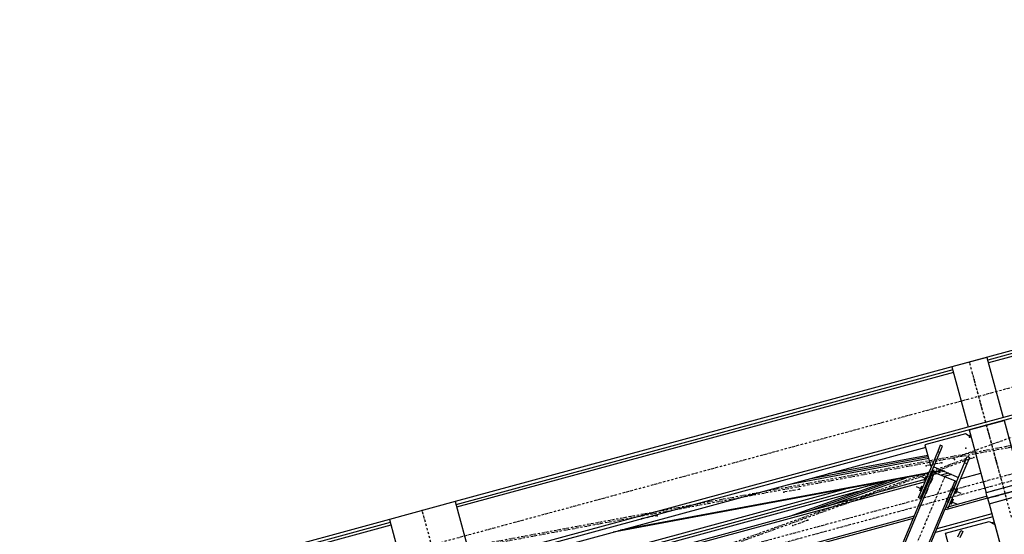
# Model space of a CAD drawing. Header units: millimetres. Extents: x 5305 to 84145, y 9066 to 76599.
# Tile 72 of 158: x 22741 to 27082, y 61389 to 63659. Entities that reach past the tile are written whole.
import ezdxf

# ---------------------------------------------------------------- set-up
doc = ezdxf.new("R2010")
doc.units = ezdxf.units.MM
doc.linetypes.add('STRICHPUNKT2', pattern=[18.5, 10, -4, 0.5, -4])
for name, color, linetype in [('01', 1, 'Continuous'), ('Kante-Höft', 7, 'Continuous'), ('Mitte-Höft', 1, 'Continuous')]:
    doc.layers.add(name, color=color, linetype=linetype)

# ---------------------------------------------------------------- blocks, each defined once
blk = doc.blocks.new('Stahlbau VA')
at = {"layer": 'Kante-Höft'}
for p, q in [((-6322, 29733), (-17825, 26607.8)), ((-6318.4, 29719.6), (-17821.4, 26594.3)), ((-10239.8, 28953.7), (-14775.3, 27721.4)), ((-10236.1, 28940.2), (-12426.7, 28345.1)), ((-10233, 28928.8), (-12423.6, 28333.6)), ((-12430.1, 28357.7), (-12584.5, 28315.8)), ((-12430.1, 28357.7), (-12358.2, 28093.1)), ((-12584.5, 28315.8), (-12512.6, 28051.1)), ((-12581.1, 28303.1), (-14771.7, 27707.9)), ((-12578, 28291.7), (-14768.6, 27696.5)), ((-12509, 28037.6), (-12354.6, 28079.6)), ((-12354.6, 28079.6), (-12279.2, 27802.2)), ((-12525, 28020.5), (-12703.5, 27971.9)), ((-12500.5, 28006.4), (-12525, 28020.5)), ((-12502.6, 28014.1), (-12510.2, 28012)), ((-12509, 28037.6), (-12433.6, 27760.3)), ((-12505.9, 28026.4), (-12500.5, 28006.4)), ((-12500.5, 28006.4), (-12502.6, 28014.1)), ((-12700.3, 27960.4), (-14693.2, 27418.9)), ((-12703.5, 27971.9), (-12678.6, 27880.3)), ((-12635.7, 27969.9), (-12647.4, 27942.2)), ((-12638.1, 27938.3), (-12626.5, 27966)), ((-12626.5, 27966), (-12635.7, 27969.9)), ((-12689, 27918.6), (-13213.8, 27820.9)), ((-12690.8, 27925.4), (-13131, 27843.4)), ((-12647.4, 27942.2), (-12728.7, 27748.6)), ((-12719.5, 27744.7), (-12638.1, 27938.3)), ((-12647.4, 27942.2), (-12638.1, 27938.3)), ((-12528.4, 27892.2), (-12516.8, 27919.9)), ((-12507.6, 27916), (-12519.2, 27888.4)), ((-12516.8, 27919.9), (-12507.6, 27916)), ((-12687.1, 27911.7), (-13299.8, 27797.5)), ((-12678.6, 27880.3), (-12674.2, 27878.4)), ((-12675.2, 27875.8), (-12674.2, 27878.4)), ((-12664.9, 27874.5), (-12666, 27872)), ((-12664.9, 27874.5), (-12555.2, 27828.4)), ((-12609.8, 27698.6), (-12528.4, 27892.2)), ((-12519.2, 27888.4), (-12600.6, 27694.8)), ((-12519.2, 27888.4), (-12528.4, 27892.2)), ((-12688.2, 27845), (-14078.2, 27586)), ((-12687.8, 27845.9), (-14068.7, 27588.6)), ((-12687.3, 27847.1), (-14055, 27592.3)), ((-12686.9, 27848), (-14045.5, 27594.9)), ((-13943.3, 24820.5), (-12668.4, 27853.4)), ((-13935.9, 24817.4), (-12661, 27850.3)), ((-13935.9, 24817.4), (-12661, 27850.3)), ((-12723.4, 27735.5), (-12673, 27855.4)), ((-12697.7, 27822.4), (-12721.7, 27832.4)), ((-12697.7, 27822.4), (-12721.7, 27832.4)), ((-12670.2, 27854.2), (-12720.6, 27734.4)), ((-12670.2, 27854.2), (-12720.6, 27734.4)), ((-12718.8, 27733.6), (-12668.4, 27853.4)), ((-12707.9, 27772.4), (-12673, 27855.4)), ((-12707.9, 27772.4), (-12673, 27855.4)), ((-12698.6, 27835.8), (-12707.9, 27813.6)), ((-12698.6, 27835.8), (-12707.9, 27813.6)), ((-12697.7, 27835.4), (-12707, 27813.2)), ((-12697.7, 27835.4), (-12707, 27813.2)), ((-12670.2, 27854.2), (-12705.1, 27771.2)), ((-12705.1, 27771.2), (-12670.2, 27854.2)), ((-12668.4, 27853.4), (-12703.3, 27770.5)), ((-12668.4, 27853.4), (-12703.3, 27770.5)), ((-12694.2, 27830.7), (-12701.2, 27814.1)), ((-12694.2, 27830.7), (-12701.2, 27814.1)), ((-12673, 27855.4), (-12670.2, 27854.2)), ((-12668.4, 27853.4), (-12670.2, 27854.2)), ((-12668.4, 27853.4), (-12661, 27850.3)), ((-12668.4, 27853.4), (-12668.4, 27853.4)), ((-12668.4, 27853.4), (-12668.4, 27853.4)), ((-12628, 27859), (-12665.2, 27852.1)), ((-12626.7, 27858.4), (-12663.8, 27851.5)), ((-12624.7, 27857.6), (-12661.9, 27850.7)), ((-12661, 27850.3), (-12570.7, 27812.4)), ((-12623.4, 27857.1), (-12660.6, 27850.1)), ((-12599.2, 27846.9), (-12631.8, 27838.1)), ((-12585.7, 27841.2), (-12618.3, 27832.4)), ((-12585.7, 27841.2), (-12618.3, 27832.4)), ((-12543.8, 27823.6), (-12457.2, 27847.1)), ((-12457.2, 27847.1), (-12433.6, 27760.3)), ((-12886.3, 27808.1), (-14667.4, 27324.2)), ((-12698.8, 27819.9), (-14657.5, 27287.7)), ((-12703.2, 27809.3), (-14655.1, 27279)), ((-12703.2, 27809.3), (-14655.1, 27279)), ((-13845.5, 24779.4), (-12570.7, 27812.4)), ((-13845.5, 24779.4), (-12570.7, 27812.4)), ((-13299.3, 27656.7), (-12873, 27810.6)), ((-13216.4, 27679.2), (-12830.6, 27818.5)), ((-13130.5, 27702.6), (-12786.7, 27826.7)), ((-12717.1, 27776.3), (-12741.1, 27786.4)), ((-12717.1, 27776.3), (-12741.1, 27786.4)), ((-12718, 27789.7), (-12727.3, 27767.5)), ((-12718, 27789.7), (-12727.3, 27767.5)), ((-12717.1, 27789.3), (-12726.4, 27767.2)), ((-12717.1, 27789.3), (-12726.4, 27767.2)), ((-12692, 27810.2), (-12685, 27826.8)), ((-12692, 27810.2), (-12685, 27826.8)), ((-12680.4, 27824.9), (-12687.4, 27808.3)), ((-12680.4, 27824.9), (-12687.4, 27808.3)), ((-12687.4, 27808.3), (-12687.4, 27808.3)), ((-12687.4, 27808.3), (-12687.4, 27808.3)), ((-12670.9, 27824.1), (-12680.2, 27802)), ((-12680, 27805.2), (-12673, 27821.8)), ((-12680, 27805.2), (-12673, 27821.8)), ((-12674.7, 27812.7), (-12676.5, 27813.5)), ((-12609.8, 27698.6), (-12563.3, 27809.3)), ((-12582.5, 27786.9), (-12591.8, 27764.8)), ((-12570.7, 27812.4), (-12563.3, 27809.3)), ((-12555.2, 27828.4), (-12556.3, 27825.9)), ((-12547.1, 27822), (-12546, 27824.6)), ((-12546, 27824.6), (-12543.8, 27823.6)), ((-12279.2, 27802.2), (-12433.6, 27760.3)), ((-13055.7, 27776.5), (-14671.1, 27337.6)), ((-12997.7, 27765.5), (-14664.3, 27312.7)), ((-12732.6, 27739.4), (-12728.7, 27748.6)), ((-12728.7, 27748.6), (-12719.5, 27744.7)), ((-12719.5, 27744.7), (-12723.4, 27735.5)), ((-12713.6, 27784.6), (-12720.6, 27768)), ((-12713.6, 27784.6), (-12720.6, 27768)), ((-12711.8, 27763.2), (-12707.9, 27772.4)), ((-12711.8, 27763.2), (-12707.9, 27772.4)), ((-12711.4, 27764.1), (-12704.4, 27780.7)), ((-12711.4, 27764.1), (-12704.4, 27780.7)), ((-12705.1, 27771.2), (-12709, 27762)), ((-12705.1, 27771.2), (-12709, 27762)), ((-12709, 27762), (-12705.1, 27771.2)), ((-12709, 27762), (-12705.1, 27771.2)), ((-12709, 27762), (-12709, 27762)), ((-12709, 27762), (-12709, 27762)), ((-12703.3, 27770.5), (-12707.1, 27761.2)), ((-12703.3, 27770.5), (-12707.1, 27761.2)), ((-12699.8, 27778.8), (-12706.8, 27762.2)), ((-12699.8, 27778.8), (-12706.8, 27762.2)), ((-12706.8, 27762.2), (-12706.8, 27762.2)), ((-12706.8, 27762.2), (-12706.8, 27762.2)), ((-12705.1, 27771.2), (-12705.1, 27771.2)), ((-12705.1, 27771.2), (-12705.1, 27771.2)), ((-12690.3, 27778), (-12699.6, 27755.9)), ((-12699.4, 27759.1), (-12692.4, 27775.7)), ((-12699.4, 27759.1), (-12692.4, 27775.7)), ((-12694.1, 27766.6), (-12695.9, 27767.4)), ((-12429.4, 27744.9), (-12598.9, 27698.8)), ((-12429.4, 27744.9), (-12598.9, 27698.8)), ((-12582.7, 27783.8), (-12589.7, 27767.2)), ((-12582.7, 27783.8), (-12589.7, 27767.2)), ((-12588, 27776.3), (-12586.2, 27775.5)), ((-12575.3, 27780.7), (-12582.3, 27764.1)), ((-12575.3, 27780.7), (-12582.3, 27764.1)), ((-12582.3, 27764.1), (-12575.3, 27780.7)), ((-12582.3, 27764.1), (-12575.3, 27780.7)), ((-12582.3, 27764.1), (-12582.3, 27764.1)), ((-12582.3, 27764.1), (-12582.3, 27764.1)), ((-12575.3, 27780.7), (-12575.3, 27780.7)), ((-12575.3, 27780.7), (-12575.3, 27780.7)), ((-12573.1, 27760.2), (-12566.1, 27776.8)), ((-12573.1, 27760.2), (-12566.1, 27776.8)), ((-12560.3, 27777.6), (-12569.6, 27755.5)), ((-12560.3, 27777.6), (-12569.6, 27755.5)), ((-12569.6, 27768.5), (-12545.6, 27758.4)), ((-12569.6, 27768.5), (-12545.6, 27758.4)), ((-12559.4, 27777.2), (-12568.7, 27755.1)), ((-12559.4, 27777.2), (-12568.7, 27755.1)), ((-12359.3, 27780.5), (-12433.6, 27760.3)), ((-12427.1, 27736.2), (-12433.6, 27760.3)), ((-12272.7, 27778.1), (-12427.1, 27736.2)), ((-12427.1, 27736.2), (-12272.7, 27778.1)), ((-12420.5, 27712), (-12266.1, 27754)), ((-12386.3, 27773.1), (-12403.7, 27768.4)), ((-12386.3, 27773.1), (-12403.7, 27768.4)), ((-12403.7, 27768.4), (-12403.7, 27768.4)), ((-12403.7, 27768.4), (-12403.7, 27768.4)), ((-12379.8, 27749), (-12397.1, 27744.3)), ((-12379.8, 27749), (-12397.1, 27744.3)), ((-12397.1, 27744.3), (-12379.8, 27749)), ((-12397.1, 27744.3), (-12379.8, 27749)), ((-12397.1, 27744.3), (-12397.1, 27744.3)), ((-12397.1, 27744.3), (-12397.1, 27744.3)), ((-12379.8, 27749), (-12379.8, 27749)), ((-12379.8, 27749), (-12379.8, 27749)), ((-14775.3, 27721.4), (-15064.8, 27642.7)), ((-14775.3, 27721.4), (-14703.2, 27456)), ((-12723.4, 27735.5), (-12732.6, 27739.4)), ((-12723.4, 27735.5), (-12720.6, 27734.4)), ((-12718.8, 27733.6), (-12720.6, 27734.4)), ((-12601.8, 27740.8), (-12611.1, 27718.7)), ((-12602.1, 27737.7), (-12609, 27721.1)), ((-12602.1, 27737.7), (-12609, 27721.1)), ((-12607.4, 27730.2), (-12605.6, 27729.4)), ((-12427.1, 27736.2), (-12603.3, 27688.3)), ((-12594.7, 27734.6), (-12601.7, 27718)), ((-12594.7, 27734.6), (-12601.7, 27718)), ((-12601.7, 27718), (-12594.7, 27734.6)), ((-12601.7, 27718), (-12594.7, 27734.6)), ((-12601.7, 27718), (-12601.7, 27718)), ((-12601.7, 27718), (-12601.7, 27718)), ((-12594.7, 27734.6), (-12594.7, 27734.6)), ((-12594.7, 27734.6), (-12594.7, 27734.6)), ((-12592.4, 27714.1), (-12585.5, 27730.7)), ((-12592.4, 27714.1), (-12585.5, 27730.7)), ((-12579.7, 27731.5), (-12589, 27709.4)), ((-12579.7, 27731.5), (-12589, 27709.4)), ((-12589, 27722.4), (-12565, 27712.3)), ((-12589, 27722.4), (-12565, 27712.3)), ((-12578.8, 27731.2), (-12588.1, 27709)), ((-12578.8, 27731.2), (-12588.1, 27709)), ((-12427.1, 27736.2), (-12420.5, 27712)), ((-12420.5, 27712), (-12346.2, 27732.2)), ((-12420.5, 27712), (-11828, 25531.1)), ((-12420.5, 27712), (-12420.5, 27712)), ((-12390.6, 27720.2), (-12373.2, 27724.9)), ((-12390.6, 27720.2), (-12373.2, 27724.9)), ((-12750.7, 27657.6), (-14620, 27149.7)), ((-12750.7, 27657.6), (-14620, 27149.7)), ((-13838.2, 24776.3), (-12613.7, 27689.4)), ((-12408.4, 27667.3), (-12650.6, 27601.5)), ((-12608, 27687), (-12615.5, 27685)), ((-12613.7, 27689.4), (-12609.8, 27698.6)), ((-12604.5, 27685.5), (-12613.7, 27689.4)), ((-12609.8, 27698.6), (-12600.6, 27694.8)), ((-12600.6, 27694.8), (-12604.5, 27685.5)), ((-15064.8, 27642.7), (-17897.2, 26873.2)), ((-15061.2, 27629.3), (-17251.8, 27034.1)), ((-15058.1, 27617.8), (-17248.7, 27022.7)), ((-15064.8, 27642.7), (-14992.7, 27377.4)), ((-12755.2, 27647), (-14617.6, 27141)), ((-12404.7, 27653.9), (-12657.5, 27585.2)), ((-12613, 27581.6), (-12420, 27634)), ((-12420, 27634), (-12395.5, 27620)), ((-12398.3, 27630.4), (-12408.7, 27627.5)), ((-12401.1, 27640.5), (-12401.1, 27640.5)), ((-12401.1, 27640.5), (-12328.7, 27374.3)), ((-12398, 27629.2), (-12398, 27629.2)), ((-12398, 27629.2), (-12395.5, 27620)), ((-12395.5, 27620), (-12353.5, 27465.6)), ((-12592.1, 27504.4), (-12613, 27581.6)), ((-12559.1, 27566.5), (-12545.7, 27593.4)), ((-12536.8, 27588.9), (-12550.2, 27562.1)), ((-12545.7, 27593.4), (-12536.8, 27588.9))]:
    blk.add_line(p, q, dxfattribs=at)
for p in [(-12507.3, 28336.8), (-12486.4, 28259.5), (-12483.4, 28248.5), (-12435.2, 28071.4), (-12431.8, 28058.6), (-12509, 28011.4), (-12507.5, 28005.9), (-12523.3, 27956.7), (-12511.1, 27919.2), (-12488.6, 27916.4), (-12393.4, 27917.5), (-12698.3, 27879.9), (-12628.5, 27892.9), (-12579, 27912.8), (-12573.9, 27907.5), (-12523, 27909.9), (-12389.3, 27902.5), (-12386.3, 27891.4), (-12685.3, 27832.2), (-12618.6, 27856.3), (-12615.9, 27831.3), (-12686.2, 27790.4), (-13326, 27762.9), (-13256.2, 27775.9), (-12595.9, 27752.4), (-12356.4, 27781.3), (-14920.1, 27682.1), (-13883.9, 27659), (-13953.7, 27646), (-13285.9, 27615.4), (-13219.2, 27639.5)]:
    blk.add_point(p, dxfattribs=at)
at = {"layer": 'Mitte-Höft', "linetype": 'STRICHPUNKT2'}
for p, q in [((-17856.1, 26722), (-6353.1, 29847.3)), ((-17798, 26355.7), (-6217.8, 29501.9)), ((-17751.8, 26338.2), (-6248.8, 29463.5)), ((-10018.1, 28397.6), (-14690.9, 27527)), ((-14786.7, 27503.4), (-10113.8, 28374)), ((-12435.2, 28071.4), (-12507.3, 28336.8)), ((-12386.3, 27891.4), (-12483.4, 28248.5)), ((-12356.4, 27781.3), (-12431.8, 28058.6)), ((-12579, 27912.8), (-12238.7, 28035.7)), ((-12507.5, 28005.9), (-12509, 28011.4)), ((-14590.6, 27157.7), (-12488.6, 27916.4)), ((-12321.3, 27652.1), (-12393.4, 27917.5)), ((-12523, 27909.9), (-14685.1, 27129.6)), ((-12628.5, 27892.9), (-12698.3, 27879.9)), ((-12615.9, 27831.3), (-13890.7, 24798.4)), ((-12618.6, 27856.3), (-12685.3, 27832.2)), ((-12697.7, 27822.4), (-12701.9, 27824.1)), ((-12697.7, 27822.4), (-12701.9, 27824.1)), ((-12672.4, 27811.7), (-12676.5, 27813.5)), ((-13256.2, 27775.9), (-13326, 27762.9)), ((-12717.1, 27776.3), (-12721.2, 27778)), ((-12717.1, 27776.3), (-12721.2, 27778)), ((-12691.7, 27765.6), (-12695.9, 27767.4)), ((-12590.3, 27777.2), (-12586.2, 27775.5)), ((-12569.6, 27768.5), (-12565.4, 27766.8)), ((-12569.6, 27768.5), (-12565.4, 27766.8)), ((-12609.7, 27731.1), (-12605.6, 27729.4)), ((-12589, 27722.4), (-12584.8, 27720.7)), ((-12589, 27722.4), (-12584.8, 27720.7)), ((-14848, 27416.7), (-14920.1, 27682.1)), ((-13883.9, 27659), (-13953.7, 27646)), ((-13219.2, 27639.5), (-13285.9, 27615.4))]:
    blk.add_line(p, q, dxfattribs=at)

msp = doc.modelspace()

# ---------------------------------------------------------------- block references
at = {"layer": '01'}
msp.add_blockref('Stahlbau VA', (39436, 33811.6), dxfattribs=at)

doc.saveas('drawing.dxf')
